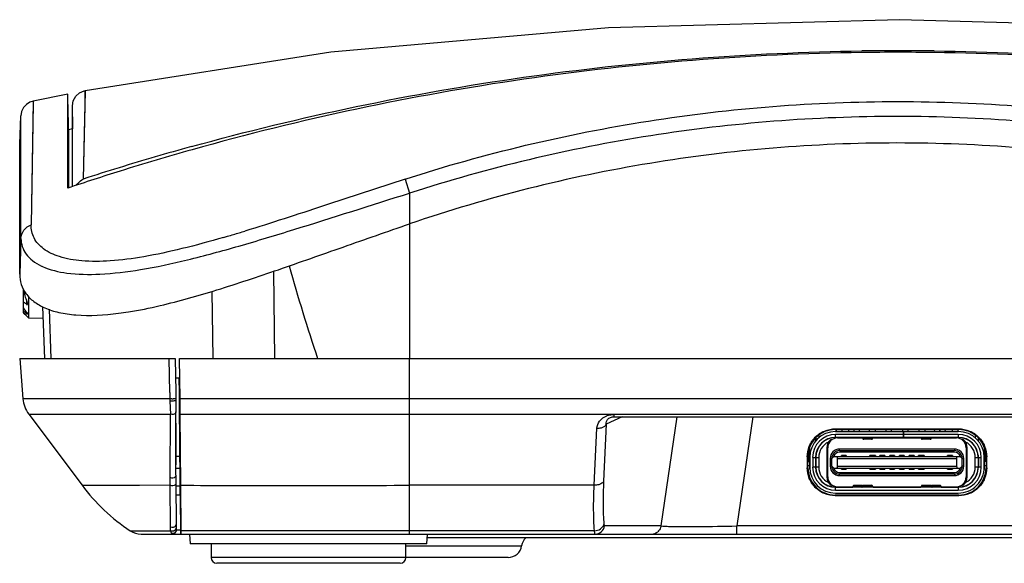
# Model space of a CAD drawing. Header units: inches. Extents: x 0 to 17, y 0 to 11.
# Tile 1 of 24: x 3.083 to 4.077, y 3.995 to 4.543. Entities that reach past the tile are written whole.
import ezdxf

# ---------------------------------------------------------------- set-up
doc = ezdxf.new("R2010")
doc.units = ezdxf.units.IN
doc.header["$LTSCALE"] = 0.935
doc.header["$MEASUREMENT"] = 0
doc.layers.get('0').update_dxf_attribs({"linetype": 'CONTINUOUS'})
doc.layers.add('1', color=7, linetype='CONTINUOUS')

msp = doc.modelspace()

# ---------------------------------------------------------------- linework, layer by layer
at = {"color": 7, "linetype": 'Continuous'}
for p, q in [((3.13117, 4.46842), (3.09612, 4.46129)), ((3.13115, 4.45798), (3.13117, 4.46841)), ((3.13117, 4.46841), (3.13117, 4.46841)), ((3.14851, 4.47181), (3.14676, 4.38258)), ((3.09611, 4.46129), (3.09404, 4.33632)), ((3.13107, 4.37344), (3.1311, 4.45797)), ((3.13109, 4.43923), (3.1311, 4.45797)), ((3.13173, 4.42164), (3.1311, 4.45797)), ((3.1318, 4.43237), (3.13135, 4.45799)), ((3.13574, 4.4455), (3.13574, 4.45627)), ((3.08256, 4.41771), (3.08357, 4.44643)), ((3.08366, 4.41524), (3.08359, 4.44643)), ((3.13574, 4.4455), (3.13574, 4.4332)), ((3.13574, 4.37498), (3.13574, 4.4455)), ((3.1318, 4.43239), (3.13179, 4.42165)), ((3.13574, 4.43316), (3.1318, 4.43237)), ((3.1318, 4.43238), (3.1318, 4.43239)), ((3.13573, 4.43315), (3.13573, 4.43316)), ((3.08258, 4.39723), (3.08256, 4.41772)), ((3.08256, 4.28652), (3.08256, 4.41772)), ((3.08372, 4.38311), (3.08363, 4.42349)), ((3.08385, 4.32269), (3.08366, 4.41524)), ((3.13173, 4.42164), (3.13173, 4.37363)), ((3.0826, 4.37443), (3.08258, 4.39723)), ((3.08378, 4.35538), (3.08372, 4.38311)), ((3.47176, 4.38252), (3.47632, 4.36835)), ((3.0826, 4.35613), (3.0826, 4.37443)), ((3.47632, 4.36836), (3.47631, 4.33736)), ((3.0826, 4.32778), (3.0826, 4.35613)), ((3.47629, 4.33736), (3.47626, 4.20134)), ((3.08259, 4.31218), (3.0826, 4.32778)), ((3.08383, 4.32268), (3.08256, 4.28652)), ((3.33871, 4.28936), (3.33982, 4.20134)), ((3.27645, 4.26904), (3.2777, 4.20134)), ((3.10568, 4.25369), (3.1075, 4.20132)), ((3.11217, 4.25106), (3.11388, 4.20134)), ((3.24384, 4.18165), (3.23994, 4.18165)), ((3.9065, 4.12772), (4.03032, 4.12772)), ((3.9069, 4.12968), (3.9069, 4.12772)), ((3.9128, 4.12968), (3.9128, 4.12772)), ((3.91822, 4.12772), (3.91889, 4.12783)), ((3.92511, 4.12772), (3.92511, 4.12968)), ((3.94036, 4.12968), (3.94036, 4.12772)), ((3.94627, 4.12968), (3.94627, 4.12772)), ((3.95709, 4.12968), (3.95709, 4.12772)), ((3.963, 4.12772), (3.963, 4.12968)), ((3.97383, 4.12968), (3.97383, 4.12772)), ((3.97511, 4.12181), (3.97511, 4.12772)), ((3.9755, 4.12181), (3.9755, 4.12772)), ((3.97973, 4.12772), (3.97973, 4.12968)), ((3.99056, 4.12968), (3.99056, 4.12772)), ((3.99646, 4.12968), (3.99646, 4.12772)), ((4.00449, 4.12774), (4.01123, 4.12774)), ((4.01122, 4.12775), (4.0115, 4.12775)), ((4.01151, 4.12774), (4.01152, 4.12791)), ((4.01152, 4.12791), (4.01154, 4.12968)), ((4.01152, 4.12774), (4.01152, 4.12791)), ((4.01154, 4.12775), (4.0117, 4.12775)), ((4.01154, 4.12774), (4.0117, 4.12774)), ((4.0117, 4.12775), (4.01194, 4.12774)), ((4.0117, 4.12774), (4.01193, 4.12774)), ((4.01192, 4.12791), (4.0119, 4.12968)), ((4.01192, 4.12774), (4.01191, 4.12791)), ((4.01193, 4.12774), (4.01192, 4.12791)), ((4.01193, 4.12774), (4.01895, 4.12774)), ((4.02402, 4.12968), (4.02402, 4.12772)), ((4.02993, 4.12968), (4.02993, 4.12772)), ((3.88623, 4.12082), (3.88623, 4.11798)), ((3.88642, 4.12101), (3.88642, 4.1183)), ((3.88938, 4.12395), (3.88938, 4.12126)), ((3.9065, 4.12181), (3.9065, 4.12476)), ((3.97511, 4.12476), (3.9065, 4.12476)), ((4.03032, 4.12181), (3.9065, 4.12181)), ((3.9065, 4.12104), (3.9065, 4.12161)), ((3.9065, 4.12161), (3.93354, 4.12161)), ((3.9069, 4.12181), (3.9069, 4.12161)), ((3.90837, 4.12122), (3.93388, 4.12122)), ((3.9128, 4.12181), (3.9128, 4.12161)), ((3.92363, 4.12181), (3.92363, 4.12161)), ((3.92954, 4.12181), (3.92954, 4.12161)), ((3.93396, 4.12083), (3.94381, 4.12083)), ((3.94282, 4.11984), (3.93495, 4.11984)), ((3.93889, 4.12083), (3.93889, 4.12181)), ((3.94389, 4.12122), (3.99293, 4.12122)), ((3.94423, 4.12161), (3.9926, 4.12161)), ((3.95219, 4.12161), (3.95199, 4.12181)), ((3.95709, 4.12181), (3.95709, 4.12161)), ((3.963, 4.12161), (3.963, 4.12181)), ((3.97383, 4.12181), (3.97383, 4.12161)), ((4.03032, 4.12476), (3.9755, 4.12476)), ((3.97973, 4.12161), (3.97973, 4.12181)), ((3.98484, 4.12181), (3.98464, 4.12161)), ((3.99302, 4.12083), (4.00286, 4.12083)), ((4.00188, 4.11984), (3.994, 4.11984)), ((3.99794, 4.12083), (3.99794, 4.12181)), ((4.00295, 4.12122), (4.02845, 4.12122)), ((4.00328, 4.12161), (4.03032, 4.12161)), ((4.00729, 4.12181), (4.00729, 4.12161)), ((4.0132, 4.12181), (4.0132, 4.12161)), ((4.02402, 4.12181), (4.02402, 4.12161)), ((4.02993, 4.12181), (4.02993, 4.12161)), ((4.03032, 4.12476), (4.03032, 4.12181)), ((4.03032, 4.12161), (4.03032, 4.12104)), ((4.04745, 4.12394), (4.04745, 4.12126)), ((4.0504, 4.12101), (4.0504, 4.1183)), ((4.0506, 4.11798), (4.0506, 4.12082)), ((3.87954, 4.09701), (3.87954, 4.10783)), ((3.88032, 4.10783), (3.87954, 4.10783)), ((3.88032, 4.10326), (3.88032, 4.11161)), ((3.88108, 4.10744), (3.88032, 4.10744)), ((3.88938, 4.1123), (3.88938, 4.11202)), ((3.89755, 4.11138), (3.89755, 4.08185)), ((3.89853, 4.08185), (3.89853, 4.11138)), ((3.91044, 4.10842), (3.91044, 4.11)), ((4.02638, 4.11), (3.91044, 4.11)), ((3.91044, 4.10842), (4.02639, 4.10842)), ((4.02639, 4.10685), (3.91044, 4.10685)), ((4.02639, 4.11), (4.02639, 4.10842)), ((4.03829, 4.11138), (4.03829, 4.08185)), ((4.03928, 4.08185), (4.03928, 4.11138)), ((4.04745, 4.1123), (4.04745, 4.11202)), ((4.0565, 4.10744), (4.05575, 4.10744)), ((4.0565, 4.11162), (4.0565, 4.10326)), ((4.05729, 4.10783), (4.0565, 4.10783)), ((4.05729, 4.10783), (4.05729, 4.09701)), ((3.87954, 4.09701), (3.88032, 4.09701)), ((3.88032, 4.10153), (3.88032, 4.09169)), ((3.88042, 4.08941), (3.88042, 4.10381)), ((3.88328, 4.10153), (3.88328, 4.09169)), ((3.88328, 4.10153), (3.88623, 4.10153)), ((3.88623, 4.10153), (3.88623, 4.09169)), ((3.88623, 4.09701), (3.88642, 4.09701)), ((3.88642, 4.10424), (3.88642, 4.09169)), ((3.88642, 4.10153), (3.88938, 4.10153)), ((3.88938, 4.10153), (3.88938, 4.09169)), ((3.90099, 4.10055), (3.90099, 4.09268)), ((3.90099, 4.10055), (3.90257, 4.10055)), ((3.90257, 4.10055), (3.90454, 4.10252)), ((3.90257, 4.09268), (3.90257, 4.10055)), ((3.90446, 4.10252), (4.03237, 4.10252)), ((3.90768, 4.10252), (3.90847, 4.10055)), ((3.90847, 4.09268), (3.90847, 4.10055)), ((3.90847, 4.10055), (4.02835, 4.10055)), ((3.91231, 4.10252), (3.91231, 4.1035)), ((3.91723, 4.1035), (3.91231, 4.1035)), ((3.91723, 4.1035), (3.91723, 4.10252)), ((3.94085, 4.10252), (3.94085, 4.1035)), ((3.94676, 4.1035), (3.94085, 4.1035)), ((3.94676, 4.1035), (3.94676, 4.10252)), ((3.95119, 4.10252), (3.95119, 4.1035)), ((3.95611, 4.1035), (3.95119, 4.1035)), ((3.95611, 4.1035), (3.95611, 4.10252)), ((3.96103, 4.10252), (3.96103, 4.1035)), ((3.96595, 4.1035), (3.96103, 4.1035)), ((3.96595, 4.1035), (3.96595, 4.10252)), ((3.97087, 4.10252), (3.97087, 4.1035)), ((3.97579, 4.1035), (3.97087, 4.1035)), ((3.97579, 4.1035), (3.97579, 4.10252)), ((3.98072, 4.10252), (3.98072, 4.1035)), ((3.98564, 4.1035), (3.98072, 4.1035)), ((3.98564, 4.1035), (3.98564, 4.10252)), ((3.99007, 4.10252), (3.99007, 4.1035)), ((3.99597, 4.1035), (3.99007, 4.1035)), ((3.99597, 4.1035), (3.99597, 4.10252)), ((4.01959, 4.10252), (4.01959, 4.1035)), ((4.02452, 4.1035), (4.01959, 4.1035)), ((4.02452, 4.1035), (4.02452, 4.10252)), ((4.02835, 4.10055), (4.02914, 4.10252)), ((4.02835, 4.10055), (4.02835, 4.09268)), ((4.03426, 4.10055), (4.03229, 4.10252)), ((4.03426, 4.09268), (4.03426, 4.10055)), ((4.03426, 4.10055), (4.03583, 4.10055)), ((4.03583, 4.09268), (4.03583, 4.10055)), ((4.04745, 4.09169), (4.04745, 4.10153)), ((4.04745, 4.10153), (4.0504, 4.10153)), ((4.0504, 4.10424), (4.0504, 4.09169)), ((4.0504, 4.09701), (4.0506, 4.09701)), ((4.0506, 4.10153), (4.0506, 4.09169)), ((4.0506, 4.10153), (4.05355, 4.10153)), ((4.05355, 4.09169), (4.05355, 4.10153)), ((4.05641, 4.10379), (4.05641, 4.08943)), ((4.0565, 4.09169), (4.0565, 4.10153)), ((4.0565, 4.09701), (4.05729, 4.09701)), ((3.88623, 4.09169), (3.88328, 4.09169)), ((3.88938, 4.09169), (3.88642, 4.09169)), ((3.90257, 4.09268), (3.90099, 4.09268)), ((3.90257, 4.09268), (3.90454, 4.09071)), ((3.90446, 4.09071), (4.03237, 4.09071)), ((3.90847, 4.09268), (3.90768, 4.09071)), ((3.90847, 4.09268), (4.02835, 4.09268)), ((3.91044, 4.08638), (4.02639, 4.08638)), ((3.91231, 4.08972), (3.91231, 4.09071)), ((3.91231, 4.08972), (3.91723, 4.08972)), ((3.91723, 4.09071), (3.91723, 4.08972)), ((3.94085, 4.08972), (3.94085, 4.09071)), ((3.94085, 4.08972), (3.94676, 4.08972)), ((3.94676, 4.09071), (3.94676, 4.08972)), ((3.95119, 4.08972), (3.95119, 4.09071)), ((3.95119, 4.08972), (3.95611, 4.08972)), ((3.95611, 4.09071), (3.95611, 4.08972)), ((3.96103, 4.08972), (3.96103, 4.09071)), ((3.96103, 4.08972), (3.96595, 4.08972)), ((3.96595, 4.09071), (3.96595, 4.08972)), ((3.97087, 4.08972), (3.97087, 4.09071)), ((3.97087, 4.08972), (3.97579, 4.08972)), ((3.97579, 4.09071), (3.97579, 4.08972)), ((3.98072, 4.08972), (3.98072, 4.09071)), ((3.98072, 4.08972), (3.98564, 4.08972)), ((3.98564, 4.09071), (3.98564, 4.08972)), ((3.99007, 4.08972), (3.99007, 4.09071)), ((3.99007, 4.08972), (3.99597, 4.08972)), ((3.99597, 4.09071), (3.99597, 4.08972)), ((4.01959, 4.08972), (4.01959, 4.09071)), ((4.01959, 4.08972), (4.02452, 4.08972)), ((4.02452, 4.09071), (4.02452, 4.08972)), ((4.02835, 4.09268), (4.02914, 4.09071)), ((4.03229, 4.09071), (4.03426, 4.09268)), ((4.03583, 4.09268), (4.03426, 4.09268)), ((4.0504, 4.09169), (4.04745, 4.09169)), ((4.05355, 4.09169), (4.0506, 4.09169)), ((3.91044, 4.08323), (3.91044, 4.0848)), ((4.02639, 4.0848), (3.91044, 4.0848)), ((3.91044, 4.08323), (4.02639, 4.08323)), ((4.02639, 4.0848), (4.02639, 4.08323)), ((3.9065, 4.07161), (3.9065, 4.07219)), ((3.9065, 4.07161), (3.9237, 4.07161)), ((3.9065, 4.06846), (3.9065, 4.07142)), ((4.03032, 4.07142), (3.9065, 4.07142)), ((3.9065, 4.06846), (4.03032, 4.06846)), ((3.90837, 4.07201), (3.92404, 4.07201)), ((3.94381, 4.0724), (3.92412, 4.0724)), ((3.92511, 4.07339), (3.93298, 4.07339)), ((3.92905, 4.07142), (3.92904, 4.0724)), ((3.93495, 4.07339), (3.94282, 4.07339)), ((3.93888, 4.0724), (3.93888, 4.07142)), ((3.94389, 4.07201), (3.99293, 4.07201)), ((3.94423, 4.07161), (3.9926, 4.07161)), ((4.0127, 4.0724), (3.99302, 4.0724)), ((3.994, 4.07339), (4.00188, 4.07339)), ((3.99795, 4.07142), (3.99794, 4.0724)), ((4.00385, 4.07339), (4.01172, 4.07339)), ((4.00779, 4.07142), (4.00778, 4.0724)), ((4.01279, 4.07201), (4.02845, 4.07201)), ((4.01313, 4.07161), (4.03032, 4.07161)), ((4.03032, 4.07219), (4.03032, 4.07161)), ((4.03032, 4.07142), (4.03032, 4.06846)), ((3.9065, 4.06551), (4.03032, 4.06551)), ((4.44277, 4.02024), (3.49405, 4.02024))]:
    msp.add_line(p, q, dxfattribs=at)
for points in [[(4.78831, 4.47181), (4.54323, 4.51025), (4.26449, 4.53514), (3.97095, 4.54346), (3.67702, 4.53533), (3.39691, 4.51066), (3.14851, 4.4718)], [(3.13574, 4.45634), (3.13665, 4.46159), (3.13919, 4.46618), (3.14307, 4.46964), (3.14778, 4.47165), (3.14851, 4.47181)], [(3.14851, 4.47181), (3.14849, 4.47116), (3.14824, 4.45816), (3.14767, 4.42856), (3.14676, 4.38257)], [(3.09611, 4.46129), (3.09282, 4.46019), (3.0893, 4.458), (3.08635, 4.45479), (3.08436, 4.45068), (3.08359, 4.44643)], [(3.09611, 4.46129), (3.09608, 4.4587), (3.09573, 4.43819), (3.09504, 4.39734), (3.09404, 4.3363)], [(3.08358, 4.44067), (3.08358, 4.44242), (3.08357, 4.44386), (3.08357, 4.44498), (3.08357, 4.44578), (3.08357, 4.44627), (3.08359, 4.44643)], [(3.08363, 4.42349), (3.08361, 4.43046), (3.0836, 4.43348), (3.08359, 4.43619), (3.08358, 4.44067)], [(3.08383, 4.32268), (3.08382, 4.33133), (3.0838, 4.33965), (3.08378, 4.35538)], [(3.08256, 4.28652), (3.08257, 4.29537), (3.08259, 4.31218)], [(3.91889, 4.12783), (3.91948, 4.12817), (3.91992, 4.1287), (3.92015, 4.12933), (3.92019, 4.12969)], [(3.93003, 4.12969), (3.93006, 4.12933), (3.93029, 4.1287), (3.93073, 4.12817), (3.93132, 4.12783), (3.932, 4.12772)], [(4.00501, 4.12774), (4.00544, 4.12781), (4.006, 4.1281), (4.00643, 4.12854), (4.00671, 4.12909), (4.0068, 4.12968)], [(4.01664, 4.12968), (4.01673, 4.12909), (4.01701, 4.12854), (4.01745, 4.1281)], [(4.01745, 4.1281), (4.018, 4.12781), (4.01843, 4.12774)], [(3.93396, 4.12083), (3.93396, 4.12088), (3.93387, 4.12124), (3.93366, 4.12154), (3.93335, 4.12174), (3.93298, 4.12181)], [(3.94479, 4.12181), (3.94443, 4.12174), (3.94411, 4.12154), (3.9439, 4.12124), (3.94381, 4.12088), (3.94381, 4.12083)], [(3.99302, 4.12083), (3.99302, 4.12088), (3.99293, 4.12124), (3.99271, 4.12154), (3.9924, 4.12174), (3.99204, 4.12181)], [(4.00385, 4.12181), (4.00348, 4.12174), (4.00317, 4.12154), (4.00295, 4.12124), (4.00286, 4.12088), (4.00286, 4.12083)], [(3.92314, 4.07142), (3.9235, 4.07149), (3.92382, 4.07169), (3.92403, 4.07199), (3.92412, 4.07235), (3.92412, 4.0724)], [(3.93298, 4.07142), (3.93335, 4.07149), (3.93366, 4.07169), (3.93387, 4.07199), (3.93396, 4.07235), (3.93396, 4.0724)], [(3.94381, 4.0724), (3.94381, 4.07235), (3.9439, 4.07199), (3.94411, 4.07169), (3.94443, 4.07149), (3.94479, 4.07142)], [(3.99204, 4.07142), (3.9924, 4.07149), (3.99271, 4.07169), (3.99293, 4.07199), (3.99302, 4.07235), (3.99302, 4.0724)], [(4.00286, 4.0724), (4.00286, 4.07235), (4.00295, 4.07199), (4.00317, 4.07169), (4.00348, 4.07149), (4.00385, 4.07142)], [(4.0127, 4.0724), (4.01271, 4.07235), (4.01279, 4.07199), (4.01301, 4.07169), (4.01332, 4.07149), (4.01369, 4.07142)]]:
    msp.add_lwpolyline(points, dxfattribs=at)
for centre, radius, start, end in [((3.96948, 1.84856), 2.66361, 89.21805, 90.78644), ((3.9695, 1.87243), 2.63814, 89.21164, 90.7938), ((3.96235, 1.86168), 2.64956, 105.46282, 107.10697), ((3.98036, 1.84391), 2.6683, 105.73353, 107.36541), ((3.98403, 1.83325), 2.67957, 107.37244, 108.56147), ((3.95953, 1.87093), 2.63989, 107.10747, 107.93172), ((2.85406, 5.82066), 1.55878, 286.33105, 286.56558), ((2.79172, 6.02982), 1.77703, 286.5695, 286.95709), ((2.88554, 5.7133), 1.4469, 286.16494, 286.33013), ((3.12949, 4.34677), 0.05767, 244.36622, 245.46379), ((5.29614, 4.84251), 2.01734, 195.75173, 198.53258), ((3.9065, 4.10153), 0.02618, 90, 180), ((4.03032, 4.10153), 0.02618, 360, 90), ((3.9065, 4.10153), 0.02323, 90, 180), ((3.9065, 4.10153), 0.02028, 90, 180), ((3.9065, 4.10153), 0.02008, 90, 180), ((3.9065, 4.10153), 0.01713, 115.57222, 180), ((3.90837, 4.11138), 0.01083, 131.72058, 180), ((3.90837, 4.11138), 0.00984, 90, 180), ((3.9065, 4.10153), 0.0187, 98.74293, 106.5761), ((3.93495, 4.12083), 0.000984, 180, 270.01472), ((3.94282, 4.12083), 0.000984, 269.98529, 360), ((3.994, 4.12083), 0.000984, 180, 270.01472), ((4.00188, 4.12083), 0.000984, 269.98529, 360), ((4.02845, 4.11138), 0.00984, 0, 90), ((4.03032, 4.10153), 0.02323, 0, 90), ((4.03032, 4.10153), 0.02028, 360, 90), ((4.03032, 4.10153), 0.02008, 0, 90), ((4.03032, 4.10153), 0.0187, 73.4239, 81.25546), ((4.02845, 4.11138), 0.01083, 0, 48.27942), ((4.03032, 4.10153), 0.01713, 0, 64.42778), ((3.91044, 4.10055), 0.00945, 90.00348, 180.01724), ((3.91044, 4.10055), 0.00787, 90, 180), ((3.91044, 4.10055), 0.0063, 90, 162.79499), ((4.02639, 4.10055), 0.00945, 0.00348, 90.01724), ((4.02639, 4.10055), 0.00787, 0, 90), ((4.02639, 4.10055), 0.0063, 17.20516, 90), ((3.9065, 4.09169), 0.02618, 180, 270), ((3.9065, 4.09169), 0.02323, 180, 270), ((3.9065, 4.09169), 0.02028, 180, 270), ((3.9065, 4.09169), 0.02008, 180, 270), ((3.9065, 4.09169), 0.01713, 180, 244.42778), ((3.91044, 4.09268), 0.00945, 180.00348, 270.01724), ((3.91044, 4.09268), 0.00787, 180, 270), ((3.91044, 4.09268), 0.0063, 197.20516, 270), ((4.02639, 4.09268), 0.00945, 270.00348, 0.01724), ((4.02639, 4.09268), 0.00787, 270, 360), ((4.02639, 4.09268), 0.0063, 270, 342.79499), ((4.03032, 4.09169), 0.02618, 270, 0.00013), ((4.03032, 4.09169), 0.02323, 270, 360), ((4.03032, 4.09169), 0.02028, 270, 359.99997), ((4.03032, 4.09169), 0.02008, 270, 360), ((4.03032, 4.09169), 0.01713, 295.57222, 360), ((3.90837, 4.08185), 0.01083, 180, 228.27942), ((3.90837, 4.08185), 0.00984, 180, 270), ((4.02845, 4.08185), 0.00984, 270, 360), ((4.02845, 4.08185), 0.01083, 311.72058, 360), ((3.9065, 4.09169), 0.0187, 253.4239, 261.25707), ((3.92511, 4.0724), 0.000984, 89.98443, 180), ((3.93298, 4.0724), 0.000984, 0, 90.01552), ((3.93495, 4.0724), 0.000984, 89.98448, 180), ((3.94282, 4.0724), 0.000984, 0, 90.01557), ((3.994, 4.0724), 0.000984, 89.98443, 180), ((4.00188, 4.0724), 0.000984, 0, 90.01552), ((4.00385, 4.0724), 0.000984, 89.98443, 180), ((4.01172, 4.0724), 0.000984, 0, 90.01552), ((4.03032, 4.09169), 0.0187, 278.74454, 286.5761)]:
    msp.add_arc(centre, radius, start, end, dxfattribs=at)
for points, knots in [([(3.25594, 4.41534), (3.36601, 4.44579), (3.59031, 4.49254), (3.81873, 4.51035), (3.93292, 4.51192)], [0, 0, 0, 0, 0.499982, 1, 1, 1, 1]), ([(3.93296, 4.51031), (3.81885, 4.50874), (3.59061, 4.49074), (3.36665, 4.44317), (3.25681, 4.41223)], [0, 0, 0, 0, 0.500002, 1, 1, 1, 1]), ([(4.68002, 4.41221), (4.57048, 4.44304), (4.3472, 4.49072), (4.11959, 4.50875), (4.0058, 4.51032)], [0, 0, 0, 0, 0.500003, 1, 1, 1, 1]), ([(4.00584, 4.51192), (4.11971, 4.51036), (4.3475, 4.49252), (4.57113, 4.44573), (4.68089, 4.41535)], [0, 0, 0, 0, 0.499995, 1, 1, 1, 1]), ([(3.47176, 4.38252), (3.55187, 4.40845), (3.71646, 4.44767), (3.9272, 4.46412), (4.09545, 4.45753), (4.22061, 4.44278), (4.34416, 4.41831), (4.42501, 4.39554), (4.465, 4.38257)], [0, 0, 0, 0, 0.250362, 0.500692, 0.625866, 0.75056, 0.875001, 1, 1, 1, 1]), ([(4.46043, 4.36841), (4.38141, 4.39396), (4.25957, 4.42309), (4.09428, 4.44249), (3.92758, 4.44902), (3.7188, 4.43275), (3.55571, 4.39399), (3.47632, 4.36836)], [0, 0, 0, 0, 0.249293, 0.374004, 0.499199, 0.749585, 1, 1, 1, 1]), ([(4.46044, 4.33741), (4.38154, 4.36446), (4.21889, 4.40546), (3.96838, 4.42581), (3.71791, 4.40523), (3.55523, 4.36437), (3.47631, 4.33736)], [0, 0, 0, 0, 0.249999, 0.499998, 0.749999, 1, 1, 1, 1]), ([(3.13993, 4.37649), (3.14041, 4.37714), (3.14235, 4.37951), (3.14478, 4.38149), (3.14676, 4.38258)], [0, 0, 0, 0, 0.262545, 1, 1, 1, 1]), ([(3.47176, 4.38252), (3.4442, 4.3736), (3.39041, 4.35571), (3.33651, 4.33812), (3.31, 4.33004)], [0, 0, 0, 0, 0.511029, 1, 1, 1, 1]), ([(3.10554, 4.29431), (3.11326, 4.29078), (3.1327, 4.28631), (3.16617, 4.28591), (3.20699, 4.29088), (3.25382, 4.30103), (3.30537, 4.31508), (3.38012, 4.33773), (3.43734, 4.35625), (3.47632, 4.36836)], [0, 0, 0, 0, 0.066525, 0.153592, 0.26159, 0.387941, 0.528789, 0.68016, 1, 1, 1, 1]), ([(3.08385, 4.32269), (3.08396, 4.32562), (3.08609, 4.3316), (3.09122, 4.33529), (3.09404, 4.33631)], [0, 0, 0, 0, 0.494845, 1, 1, 1, 1]), ([(3.28837, 4.3236), (3.27445, 4.31957), (3.2478, 4.31228), (3.20963, 4.30395), (3.17579, 4.29947), (3.14707, 4.29913), (3.12404, 4.30288), (3.1069, 4.31058), (3.09611, 4.32222), (3.09396, 4.3318), (3.09404, 4.33631)], [0, 0, 0, 0, 0.202558, 0.385956, 0.545552, 0.67894, 0.785946, 0.869487, 0.937032, 1, 1, 1, 1]), ([(3.22436, 4.25484), (3.24363, 4.25933), (3.28368, 4.27076), (3.34502, 4.29133), (3.4097, 4.31421), (3.45387, 4.32969), (3.47631, 4.33737)], [0, 0, 0, 0, 0.2239, 0.470603, 0.731752, 1, 1, 1, 1]), ([(3.08385, 4.32268), (3.08386, 4.3199), (3.08474, 4.31424), (3.08888, 4.30643), (3.09565, 4.29972), (3.10137, 4.2963), (3.10454, 4.29477)], [0, 0, 0, 0, 0.228377, 0.459495, 0.711667, 1, 1, 1, 1]), ([(3.08259, 4.28652), (3.08259, 4.28304), (3.0836, 4.27605), (3.08861, 4.26641), (3.0969, 4.25827), (3.10829, 4.25179), (3.12277, 4.24732), (3.1478, 4.24386), (3.16817, 4.24522), (3.18244, 4.24706)], [0, 0, 0, 0, 0.08654, 0.172798, 0.266082, 0.372211, 0.496339, 0.641376, 1, 1, 1, 1]), ([(3.18244, 4.24706), (3.18576, 4.24748), (3.19983, 4.24953), (3.21378, 4.25237), (3.22436, 4.25484)], [0, 0, 0, 0, 0.235775, 1, 1, 1, 1])]:
    msp.add_open_spline(points, degree=3, knots=knots, dxfattribs=at)
for points in [[(4.0115, 4.12775), (4.01151, 4.12775), (4.01152, 4.12775), (4.01154, 4.12775)], [(4.01151, 4.12774), (4.01152, 4.12774), (4.01153, 4.12774), (4.01154, 4.12774)]]:
    msp.add_open_spline(points, degree=3, dxfattribs=at)
at = {"layer": '1', "color": 7, "linetype": 'Continuous'}
for p, q in [((3.08652, 4.25269), (3.08652, 4.27084)), ((3.08948, 4.26051), (3.08948, 4.25617)), ((3.09046, 4.25662), (3.09046, 4.25663)), ((3.09145, 4.26439), (3.09145, 4.2424)), ((3.08652, 4.24761), (3.08652, 4.25269)), ((3.08948, 4.2483), (3.08652, 4.25269)), ((3.08652, 4.24761), (3.08652, 4.24732)), ((3.08652, 4.24732), (3.0902, 4.24365)), ((3.08948, 4.2483), (3.08948, 4.24679)), ((3.08948, 4.24447), (3.08948, 4.24437)), ((3.09046, 4.24341), (3.08948, 4.24447)), ((3.0902, 4.24365), (3.09045, 4.24341)), ((3.09145, 4.2424), (3.09045, 4.2434)), ((3.09145, 4.2424), (3.10608, 4.24214)), ((3.08259, 4.20134), (3.08584, 4.16065)), ((3.08259, 4.20134), (3.23964, 4.20134)), ((3.23412, 4.16714), (3.23359, 4.20134)), ((3.23964, 4.20134), (3.24016, 4.1675)), ((3.24371, 4.20134), (3.24426, 4.16065)), ((3.24377, 4.20134), (4.69426, 4.20134)), ((3.47629, 4.02417), (3.47629, 4.20134)), ((3.24389, 4.16663), (3.24369, 4.18165)), ((3.23412, 4.16714), (3.23422, 4.16065)), ((3.24016, 4.1675), (3.24027, 4.16101)), ((3.2444, 4.10291), (3.24389, 4.16663)), ((3.23422, 4.16065), (3.08584, 4.16065)), ((3.23422, 4.16065), (3.23425, 4.1585)), ((3.23627, 4.16062), (3.23422, 4.16065)), ((3.23743, 4.15845), (3.23425, 4.1585)), ((3.23425, 4.1585), (3.23477, 4.14529)), ((3.24027, 4.16101), (3.24029, 4.15913)), ((3.2403, 4.15913), (3.24039, 4.1476)), ((3.24426, 4.16065), (3.24443, 4.14529)), ((4.69369, 4.16065), (3.24431, 4.16065)), ((3.24038, 4.08348), (3.24038, 4.1476)), ((3.09165, 4.14529), (3.14558, 4.07339)), ((3.09165, 4.14529), (3.23477, 4.14529)), ((3.23449, 4.08117), (3.23476, 4.14529)), ((3.24443, 4.14529), (3.24504, 4.07339)), ((3.24448, 4.14529), (4.69348, 4.14529)), ((3.6909, 4.14252), (3.67487, 4.13522)), ((3.67678, 4.14045), (3.67751, 4.14104)), ((3.68272, 4.14252), (3.68272, 4.14488)), ((4.2541, 4.14488), (3.68272, 4.14488)), ((3.68272, 4.14252), (4.2541, 4.14252)), ((3.73019, 4.03231), (3.74649, 4.14252)), ((3.82286, 4.14252), (3.80655, 4.03231)), ((3.66263, 4.07339), (3.66532, 4.13102)), ((3.67487, 4.13522), (3.67217, 4.07758)), ((3.90601, 4.12968), (3.90601, 4.13038)), ((3.90601, 4.13038), (4.03082, 4.13038)), ((3.90601, 4.12968), (4.03082, 4.12968)), ((4.03082, 4.13038), (4.03082, 4.12968)), ((3.2404, 4.10291), (3.24426, 4.10291)), ((3.24449, 4.09051), (3.24432, 4.10291)), ((3.2444, 4.10291), (3.24432, 4.10291)), ((3.87776, 4.10213), (3.87776, 4.0911)), ((3.87776, 4.10213), (3.87845, 4.10213)), ((3.87954, 4.10291), (3.87845, 4.10291)), ((3.87845, 4.0911), (3.87845, 4.10213)), ((4.05837, 4.10291), (4.05729, 4.10291)), ((4.05837, 4.10213), (4.05837, 4.0911)), ((4.05837, 4.10213), (4.05907, 4.10213)), ((4.05907, 4.0911), (4.05907, 4.10213)), ((3.24443, 4.09051), (3.24038, 4.0905)), ((3.24457, 4.07281), (3.24449, 4.09051)), ((3.87845, 4.0911), (3.87776, 4.0911)), ((3.87845, 4.09324), (3.88042, 4.09324)), ((4.0565, 4.09324), (4.05837, 4.09324)), ((4.05907, 4.0911), (4.05837, 4.0911)), ((3.23445, 4.07338), (3.23449, 4.08117)), ((3.24038, 4.08348), (3.24038, 4.07569)), ((3.19879, 4.07332), (3.19843, 4.07332)), ((3.20348, 4.07333), (3.19879, 4.07332)), ((3.19923, 4.07332), (3.1989, 4.07332)), ((3.23445, 4.07338), (3.20348, 4.07333)), ((3.23488, 4.03117), (3.23446, 4.07338)), ((3.23998, 4.07282), (3.24449, 4.07281)), ((3.24039, 4.07569), (3.24043, 4.03429)), ((3.24449, 4.06455), (3.24449, 4.07281)), ((3.24457, 4.07281), (3.24524, 4.02484)), ((3.24504, 4.07339), (3.24526, 4.02745)), ((3.66263, 4.07339), (3.47629, 4.07339)), ((3.24449, 4.06354), (3.2404, 4.06354)), ((3.24449, 4.06455), (3.24505, 4.02417)), ((3.24449, 4.06354), (3.24449, 4.06454)), ((3.24449, 4.06354), (3.24504, 4.02417)), ((3.90601, 4.06285), (3.90601, 4.06354)), ((4.03082, 4.06354), (3.90601, 4.06354)), ((4.03081, 4.06285), (3.90602, 4.06285)), ((4.03082, 4.06354), (4.03082, 4.06285)), ((3.19425, 4.02745), (3.23494, 4.02745)), ((3.23494, 4.02745), (3.23487, 4.03118)), ((3.24044, 4.03245), (3.24044, 4.03185)), ((3.24045, 4.03063), (3.24046, 4.0296)), ((3.24046, 4.0296), (3.24048, 4.02846)), ((3.24048, 4.02846), (3.24048, 4.0283)), ((3.24048, 4.02801), (3.24049, 4.02798)), ((3.24499, 4.02798), (3.24049, 4.02798)), ((3.47629, 4.02745), (3.24519, 4.02745)), ((3.24526, 4.02745), (3.24524, 4.02484)), ((3.66297, 4.02745), (3.47629, 4.02745)), ((3.66321, 4.02502), (3.66297, 4.02745)), ((3.73019, 4.03231), (3.67318, 4.03231)), ((3.80655, 4.02417), (3.80655, 4.03231)), ((4.13028, 4.03231), (3.80655, 4.03231)), ((3.20513, 4.02417), (4.7317, 4.02417)), ((3.23676, 4.02417), (3.23608, 4.02458)), ((3.24516, 4.02484), (3.24512, 4.02417)), ((3.2541, 4.02417), (3.25462, 4.01433)), ((3.49374, 4.01433), (3.49426, 4.02417)), ((3.49374, 4.01433), (3.25462, 4.01433)), ((3.27576, 4.01433), (3.27576, 4.00055)), ((3.47261, 4.00055), (3.47261, 4.01433)), ((3.47261, 4.01236), (3.58941, 4.01236)), ((3.57577, 4.00055), (3.27576, 4.00055)), ((3.4667, 3.99464), (3.28166, 3.99464))]:
    msp.add_line(p, q, dxfattribs=at)
for points in [[(3.24038, 4.08348), (3.2404, 4.10388), (3.2404, 4.12535), (3.24039, 4.1476)], [(3.67749, 4.14105), (3.67854, 4.14166), (3.68083, 4.14236), (3.68272, 4.14252)]]:
    msp.add_lwpolyline(points, dxfattribs=at)
for centre, radius, start, end in [((3.64126, 4.90534), 0.85199, 229.37493, 229.63605), ((3.89905, 5.19987), 1.25051, 229.47664, 229.65439), ((3.25695, 4.40475), 0.23181, 222.6781, 223.74403), ((3.11528, 4.163), 0.02953, 184.5751, 216.8683), ((3.2355, 4.2046), 0.04399, 270.99441, 272.53104), ((3.68154, 4.12811), 0.01663, 108.3953, 111.57493), ((3.68192, 4.12696), 0.01785, 104.06372, 108.37942), ((3.68272, 4.12179), 0.02309, 89.99974, 90.68971), ((3.30306, 4.1915), 0.19685, 216.87024, 236.44306), ((3.20513, 4.04386), 0.01969, 236.44776, 269.9996), ((3.23675, 4.02791), 0.00374, 270, 1), ((3.6413, 4.03473), 0.40087, 180.06251, 180.32533), ((3.69053, 4.03504), 0.4501, 180.40652, 180.56122), ((3.60305, 4.01039), 0.01378, 133.97485, 171.78679), ((3.57577, 4.01433), 0.01378, 270, 351.78679), ((3.28166, 4.00055), 0.00591, 180, 270), ((3.4667, 4.00055), 0.00591, 270, 360)]:
    msp.add_arc(centre, radius, start, end, dxfattribs=at)
for points, knots in [([(3.08948, 4.2605), (3.08916, 4.26134), (3.08796, 4.26472), (3.08703, 4.26819), (3.08652, 4.27084)], [0, 0, 0, 0, 0.248726, 1, 1, 1, 1]), ([(3.09046, 4.25663), (3.09046, 4.25693), (3.09037, 4.25756), (3.09006, 4.25886), (3.08972, 4.25985), (3.08948, 4.26051)], [0, 0, 0, 0, 0.225813, 0.474352, 1, 1, 1, 1]), ([(3.08948, 4.25617), (3.08954, 4.25611), (3.08968, 4.25601), (3.08988, 4.2559), (3.09007, 4.25585), (3.09031, 4.25592), (3.09045, 4.25623), (3.09046, 4.25648), (3.09046, 4.25662)], [0, 0, 0, 0, 0.162931, 0.308226, 0.428624, 0.528492, 0.73573, 1, 1, 1, 1]), ([(3.08948, 4.2483), (3.0896, 4.24813), (3.08983, 4.24778), (3.09014, 4.24728), (3.09036, 4.24683), (3.09046, 4.24655), (3.09046, 4.24642)], [0, 0, 0, 0, 0.303618, 0.583958, 0.825675, 1, 1, 1, 1]), ([(3.09046, 4.24642), (3.09046, 4.24639), (3.09046, 4.24633), (3.09039, 4.24626), (3.09028, 4.24627), (3.0901, 4.24633), (3.08982, 4.24651), (3.0896, 4.24669), (3.08948, 4.24679)], [0, 0, 0, 0, 0.075201, 0.135658, 0.209823, 0.315705, 0.618004, 1, 1, 1, 1]), ([(3.09045, 4.24341), (3.09045, 4.24341), (3.09046, 4.24341), (3.09046, 4.24341), (3.09046, 4.24341)], [0, 0, 0, 0, 0.746554, 1, 1, 1, 1]), ([(3.24029, 4.15913), (3.2403, 4.15903), (3.23994, 4.15883), (3.23906, 4.15862), (3.23811, 4.1585), (3.23743, 4.15845)], [0, 0, 0, 0, 0.102171, 0.318888, 1, 1, 1, 1]), ([(3.24027, 4.16101), (3.24028, 4.16093), (3.23984, 4.16088), (3.2394, 4.16078), (3.23846, 4.16071), (3.23781, 4.16067), (3.23745, 4.16066)], [0, 0, 0, 0, 0.083416, 0.299792, 0.61727, 1, 1, 1, 1]), ([(3.24038, 4.1476), (3.2404, 4.14662), (3.23887, 4.1451), (3.23663, 4.14488), (3.23532, 4.14506), (3.23476, 4.14529)], [0, 0, 0, 0, 0.433129, 0.73398, 1, 1, 1, 1]), ([(3.66532, 4.13102), (3.66544, 4.13358), (3.66786, 4.13904), (3.67261, 4.14247), (3.67542, 4.14358)], [0, 0, 0, 0, 0.458623, 1, 1, 1, 1]), ([(3.67487, 4.13522), (3.67477, 4.13611), (3.67494, 4.13808), (3.67604, 4.13976), (3.67678, 4.14045)], [0, 0, 0, 0, 0.470628, 1, 1, 1, 1]), ([(3.67758, 4.14427), (3.67878, 4.14457), (3.68041, 4.14481), (3.68205, 4.14487), (3.68245, 4.14488)], [0, 0, 0, 0, 0.754806, 1, 1, 1, 1]), ([(3.66532, 4.13102), (3.66688, 4.13097), (3.66898, 4.1312), (3.67092, 4.13189), (3.67138, 4.13209)], [0, 0, 0, 0, 0.756433, 1, 1, 1, 1]), ([(3.67138, 4.13209), (3.67181, 4.13228), (3.6732, 4.133), (3.67444, 4.13419), (3.67487, 4.13522)], [0, 0, 0, 0, 0.294067, 1, 1, 1, 1]), ([(3.87776, 4.10213), (3.87776, 4.10578), (3.87924, 4.11316), (3.88545, 4.12256), (3.89486, 4.12886), (3.90231, 4.13038), (3.90601, 4.13038)], [0, 0, 0, 0, 0.248348, 0.497593, 0.748208, 1, 1, 1, 1]), ([(4.03082, 4.13038), (4.03451, 4.13038), (4.04197, 4.12886), (4.05138, 4.12256), (4.05758, 4.11316), (4.05907, 4.10578), (4.05907, 4.10213)], [0, 0, 0, 0, 0.251768, 0.502447, 0.751632, 1, 1, 1, 1]), ([(3.90602, 4.06285), (3.90232, 4.06285), (3.89486, 4.06437), (3.88545, 4.07067), (3.87925, 4.08008), (3.87776, 4.08745), (3.87776, 4.0911)], [0, 0, 0, 0, 0.251768, 0.502448, 0.751632, 1, 1, 1, 1]), ([(3.87845, 4.0911), (3.87845, 4.08754), (3.87991, 4.08035), (3.88595, 4.07117), (3.89514, 4.06504), (3.90241, 4.06354), (3.90602, 4.06354)], [0, 0, 0, 0, 0.24836, 0.497573, 0.74822, 1, 1, 1, 1]), ([(4.05035, 4.07166), (4.05287, 4.07419), (4.0569, 4.08033), (4.05837, 4.08753), (4.05837, 4.0911)], [0, 0, 0, 0, 0.499221, 1, 1, 1, 1]), ([(4.05907, 4.0911), (4.05907, 4.08745), (4.05758, 4.08006), (4.05342, 4.07378), (4.05084, 4.07118)], [0, 0, 0, 0, 0.499095, 1, 1, 1, 1]), ([(3.24038, 4.08348), (3.24039, 4.08301), (3.23999, 4.08188), (3.23837, 4.08081), (3.23636, 4.08055), (3.23503, 4.08089), (3.23449, 4.08117)], [0, 0, 0, 0, 0.191511, 0.454294, 0.751836, 1, 1, 1, 1]), ([(3.67217, 4.07758), (3.67203, 4.07726), (3.67119, 4.0759), (3.66976, 4.075), (3.66863, 4.0745)], [0, 0, 0, 0, 0.221051, 1, 1, 1, 1]), ([(3.67217, 4.07758), (3.6718, 4.06966), (3.67143, 4.0551), (3.67194, 4.04054), (3.67251, 4.03395)], [0, 0, 0, 0, 0.545073, 1, 1, 1, 1]), ([(3.19843, 4.07332), (3.1944, 4.07331), (3.18683, 4.07329), (3.17624, 4.07326), (3.16717, 4.07325), (3.16059, 4.07326), (3.15612, 4.07328), (3.15338, 4.0733), (3.15105, 4.07332), (3.14914, 4.07333), (3.14765, 4.07335), (3.14667, 4.07336), (3.14611, 4.07337), (3.14583, 4.07336), (3.14568, 4.07339), (3.14559, 4.07337), (3.14558, 4.07339)], [0, 0, 0, 0, 0.228775, 0.42952, 0.601359, 0.743447, 0.803079, 0.85498, 0.899062, 0.935235, 0.963433, 0.983634, 0.990732, 0.995827, 0.998916, 1, 1, 1, 1]), ([(3.24038, 4.07569), (3.24041, 4.07462), (3.23876, 4.07295), (3.23635, 4.0728), (3.235, 4.07309), (3.23445, 4.07338)], [0, 0, 0, 0, 0.444452, 0.743056, 1, 1, 1, 1]), ([(3.24503, 4.07339), (3.28051, 4.07334), (3.35759, 4.07313), (3.43468, 4.07334), (3.47629, 4.07339)], [0, 0, 0, 0, 0.46021, 1, 1, 1, 1]), ([(3.66297, 4.02745), (3.66239, 4.0344), (3.66189, 4.04973), (3.66226, 4.06504), (3.66263, 4.07339)], [0, 0, 0, 0, 0.45491, 1, 1, 1, 1]), ([(3.66863, 4.0745), (3.66819, 4.07431), (3.66627, 4.0736), (3.66419, 4.07334), (3.66263, 4.07339)], [0, 0, 0, 0, 0.235133, 1, 1, 1, 1]), ([(4.03081, 4.06354), (4.03441, 4.06354), (4.04166, 4.06503), (4.04782, 4.06912), (4.05035, 4.07166)], [0, 0, 0, 0, 0.500791, 1, 1, 1, 1]), ([(4.05084, 4.07118), (4.04825, 4.06857), (4.04194, 4.06436), (4.03451, 4.06285), (4.03081, 4.06285)], [0, 0, 0, 0, 0.498832, 1, 1, 1, 1]), ([(3.23855, 4.0312), (3.23825, 4.03104), (3.23706, 4.03062), (3.23568, 4.03076), (3.23487, 4.03118)], [0, 0, 0, 0, 0.271847, 1, 1, 1, 1]), ([(3.24045, 4.03062), (3.24046, 4.02944), (3.23897, 4.02688), (3.23605, 4.02689), (3.23494, 4.02745)], [0, 0, 0, 0, 0.488659, 1, 1, 1, 1]), ([(3.23494, 4.02745), (3.23503, 4.02711), (3.2353, 4.02611), (3.23572, 4.02515), (3.23608, 4.02458)], [0, 0, 0, 0, 0.34092, 1, 1, 1, 1]), ([(3.24043, 4.03429), (3.24043, 4.03401), (3.24026, 4.03278), (3.2394, 4.03165), (3.23855, 4.0312)], [0, 0, 0, 0, 0.224112, 1, 1, 1, 1]), ([(3.24048, 4.0283), (3.24048, 4.02805), (3.24037, 4.02698), (3.2398, 4.02594), (3.23917, 4.02541)], [0, 0, 0, 0, 0.233866, 1, 1, 1, 1]), ([(3.66297, 4.02745), (3.66507, 4.02751), (3.66911, 4.0288), (3.67195, 4.03211), (3.67251, 4.03395)], [0, 0, 0, 0, 0.523171, 1, 1, 1, 1]), ([(3.67251, 4.03395), (3.67255, 4.03353), (3.67257, 4.03297), (3.67298, 4.03231), (3.67318, 4.03231)], [0, 0, 0, 0, 0.674609, 1, 1, 1, 1]), ([(3.73019, 4.03231), (3.73009, 4.03175), (3.72949, 4.02957), (3.72809, 4.02764), (3.7268, 4.02656)], [0, 0, 0, 0, 0.252755, 1, 1, 1, 1]), ([(3.73019, 4.03231), (3.73133, 4.03218), (3.73437, 4.03206), (3.73997, 4.0319), (3.74762, 4.03183), (3.75338, 4.03182), (3.75656, 4.03181)], [0, 0, 0, 0, 0.130808, 0.34518, 0.637852, 1, 1, 1, 1]), ([(3.75656, 4.03181), (3.76027, 4.03182), (3.77693, 4.03187), (3.79359, 4.03206), (3.80655, 4.03231)], [0, 0, 0, 0, 0.222087, 1, 1, 1, 1]), ([(3.23917, 4.02541), (3.23895, 4.02522), (3.23803, 4.02463), (3.23687, 4.02444), (3.23608, 4.02458)], [0, 0, 0, 0, 0.266808, 1, 1, 1, 1]), ([(3.66363, 4.02417), (3.66353, 4.02417), (3.6633, 4.02451), (3.66325, 4.0248), (3.66321, 4.02502)], [0, 0, 0, 0, 0.325048, 1, 1, 1, 1])]:
    msp.add_open_spline(points, degree=3, knots=knots, dxfattribs=at)
for points in [[(3.90601, 4.12968), (3.89898, 4.12968), (3.88433, 4.1238), (3.87845, 4.10916), (3.87845, 4.10213)], [(4.05837, 4.10213), (4.05837, 4.10916), (4.05249, 4.1238), (4.03785, 4.12968), (4.03082, 4.12968)], [(3.66986, 4.02648), (3.67156, 4.02793), (3.67279, 4.0301), (3.67318, 4.03231)], [(3.66363, 4.02417), (3.66585, 4.02417), (3.66818, 4.02504), (3.66986, 4.02648)], [(3.72064, 4.02417), (3.72284, 4.02419), (3.72512, 4.02513), (3.7268, 4.02656)]]:
    msp.add_open_spline(points, degree=3, dxfattribs=at)

doc.saveas('drawing.dxf')
